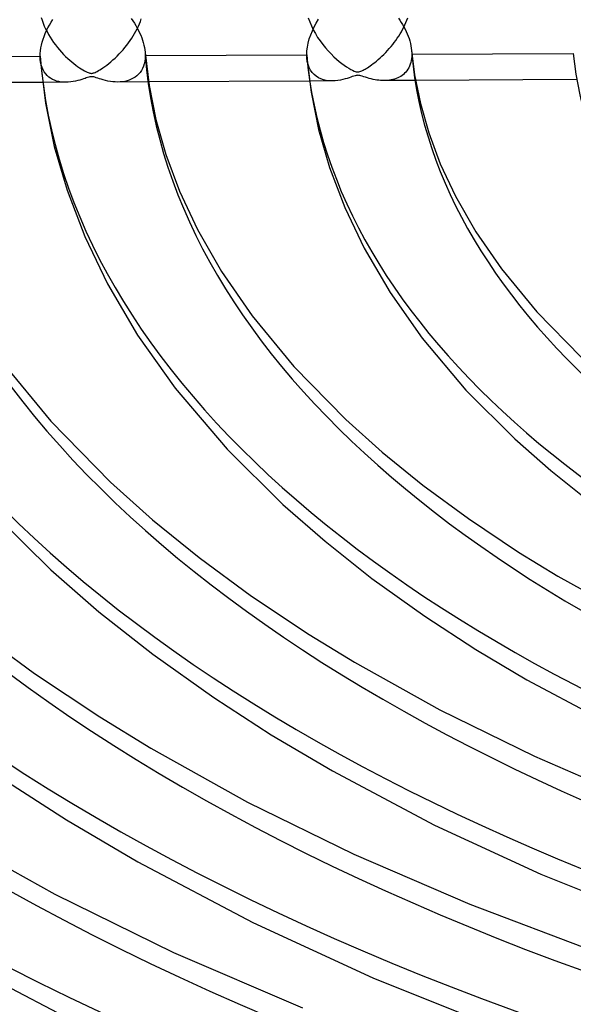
# Model space of a CAD drawing. Header units: millimetres. Extents: x -852 to 852, y -906 to 935.
# Tile 35 of 74: x -184 to -131, y 536 to 629. Entities that reach past the tile are written whole.
import ezdxf

# ---------------------------------------------------------------- set-up
doc = ezdxf.new("R2010")
doc.units = ezdxf.units.MM
doc.layers.add('HIDDEN', color=7, linetype='Continuous')
doc.layers.add('THICK', color=7, linetype='Continuous')

msp = doc.modelspace()

# ---------------------------------------------------------------- linework, layer by layer
at = {"layer": 'HIDDEN'}
for p, q in [((-182.04, 629.389), (-181.955, 629.115)), ((-181.955, 629.115), (-181.856, 628.84)), ((-181.856, 628.84), (-181.744, 628.567)), ((-172.799, 628.542), (-172.698, 628.773)), ((-172.698, 628.773), (-172.607, 629.003)), ((-172.607, 629.003), (-172.525, 629.234)), ((-156.654, 629.348), (-156.52, 628.965)), ((-156.52, 628.965), (-156.361, 628.585)), ((-147.465, 628.675), (-147.367, 628.898)), ((-147.367, 628.898), (-147.277, 629.123)), ((-147.277, 629.123), (-147.196, 629.35)), ((-181.744, 628.567), (-181.621, 628.297)), ((-181.621, 628.297), (-181.486, 628.03)), ((-181.486, 628.03), (-181.341, 627.766)), ((-173.291, 627.625), (-173.155, 627.853)), ((-173.155, 627.853), (-173.028, 628.082)), ((-173.028, 628.082), (-172.909, 628.312)), ((-172.909, 628.312), (-172.799, 628.542)), ((-156.361, 628.585), (-156.18, 628.211)), ((-156.18, 628.211), (-155.979, 627.846)), ((-155.979, 627.846), (-155.761, 627.49)), ((-148.052, 627.611), (-147.923, 627.818)), ((-147.923, 627.818), (-147.799, 628.027)), ((-147.799, 628.027), (-147.682, 628.239)), ((-147.682, 628.239), (-147.57, 628.455)), ((-147.57, 628.455), (-147.465, 628.675)), ((-181.341, 627.766), (-181.187, 627.508)), ((-181.187, 627.508), (-181.024, 627.254)), ((-181.024, 627.254), (-180.853, 627.006)), ((-180.853, 627.006), (-180.675, 626.765)), ((-173.91, 626.738), (-173.745, 626.955)), ((-173.745, 626.955), (-173.587, 627.176)), ((-173.587, 627.176), (-173.435, 627.399)), ((-173.435, 627.399), (-173.291, 627.625)), ((-155.761, 627.49), (-155.528, 627.145)), ((-155.528, 627.145), (-155.281, 626.813)), ((-148.63, 626.809), (-148.477, 627.006)), ((-148.477, 627.006), (-148.329, 627.205)), ((-148.329, 627.205), (-148.188, 627.407)), ((-148.188, 627.407), (-148.052, 627.611)), ((-180.675, 626.765), (-180.49, 626.53)), ((-180.49, 626.53), (-180.3, 626.302)), ((-180.3, 626.302), (-180.105, 626.084)), ((-180.105, 626.084), (-179.91, 625.875)), ((-174.629, 625.911), (-174.441, 626.111)), ((-174.441, 626.111), (-174.259, 626.315)), ((-174.259, 626.315), (-174.082, 626.524)), ((-174.082, 626.524), (-173.91, 626.738)), ((-172.164, 626.068), (-172.16, 626.016)), ((-172.16, 626.016), (-172.156, 625.964)), ((-172.156, 625.964), (-172.154, 625.912)), ((-155.281, 626.813), (-155.023, 626.495)), ((-155.023, 626.495), (-154.757, 626.193)), ((-154.757, 626.193), (-154.489, 625.912)), ((-149.472, 625.872), (-149.294, 626.052)), ((-149.294, 626.052), (-149.12, 626.236)), ((-149.12, 626.236), (-148.952, 626.424)), ((-148.952, 626.424), (-148.788, 626.615)), ((-148.788, 626.615), (-148.63, 626.809)), ((-146.831, 626.238), (-146.826, 626.179)), ((-146.826, 626.179), (-146.822, 626.121)), ((-146.822, 626.121), (-146.819, 626.063)), ((-146.819, 626.063), (-146.816, 626.005)), ((-146.816, 626.005), (-146.815, 625.947)), ((-146.815, 625.947), (-146.815, 625.89)), ((-182.09, 625.142), (-182.124, 625.428)), ((-182.032, 624.874), (-182.09, 625.142)), ((-179.91, 625.875), (-179.714, 625.678)), ((-179.714, 625.678), (-179.519, 625.492)), ((-179.519, 625.492), (-179.325, 625.317)), ((-179.325, 625.317), (-179.133, 625.153)), ((-179.133, 625.153), (-178.945, 624.999)), ((-178.945, 624.999), (-178.76, 624.857)), ((-175.814, 624.853), (-175.624, 625.001)), ((-175.624, 625.001), (-175.425, 625.165)), ((-175.425, 625.165), (-175.221, 625.342)), ((-175.221, 625.342), (-175.019, 625.526)), ((-175.019, 625.526), (-174.822, 625.716)), ((-174.822, 625.716), (-174.629, 625.911)), ((-172.244, 624.985), (-172.316, 624.753)), ((-172.192, 625.231), (-172.244, 624.985)), ((-172.161, 625.489), (-172.192, 625.231)), ((-172.151, 625.757), (-172.161, 625.489)), ((-172.154, 625.912), (-172.152, 625.86)), ((-172.152, 625.86), (-172.151, 625.808)), ((-172.151, 625.808), (-172.151, 625.757)), ((-172.151, 625.757), (-172.138, 625.757)), ((-156.742, 625.2), (-156.787, 625.529)), ((-156.666, 624.894), (-156.742, 625.2)), ((-154.489, 625.912), (-154.224, 625.654)), ((-154.224, 625.654), (-153.964, 625.419)), ((-153.964, 625.419), (-153.71, 625.205)), ((-153.71, 625.205), (-153.466, 625.012)), ((-153.466, 625.012), (-153.233, 624.841)), ((-150.633, 624.879), (-150.485, 624.989)), ((-150.485, 624.989), (-150.329, 625.11)), ((-150.329, 625.11), (-150.168, 625.241)), ((-150.168, 625.241), (-150, 625.382)), ((-150, 625.382), (-149.828, 625.535)), ((-149.828, 625.535), (-149.651, 625.698)), ((-149.651, 625.698), (-149.472, 625.872)), ((-146.911, 625.109), (-146.964, 624.933)), ((-146.869, 625.293), (-146.911, 625.109)), ((-146.839, 625.485), (-146.869, 625.293)), ((-146.821, 625.684), (-146.839, 625.485)), ((-146.815, 625.89), (-146.821, 625.684)), ((-146.815, 625.89), (-146.798, 625.89)), ((-181.954, 624.627), (-182.032, 624.874)), ((-181.856, 624.402), (-181.954, 624.627)), ((-181.741, 624.2), (-181.856, 624.402)), ((-181.611, 624.018), (-181.741, 624.2)), ((-178.76, 624.857), (-178.58, 624.724)), ((-178.58, 624.724), (-178.404, 624.603)), ((-178.404, 624.603), (-178.236, 624.492)), ((-178.236, 624.492), (-178.076, 624.393)), ((-178.076, 624.393), (-177.928, 624.308)), ((-177.928, 624.308), (-177.792, 624.235)), ((-177.792, 624.235), (-177.672, 624.177)), ((-177.672, 624.177), (-177.572, 624.134)), ((-177.572, 624.134), (-177.492, 624.105)), ((-177.492, 624.105), (-177.424, 624.086)), ((-177.424, 624.086), (-177.362, 624.074)), ((-177.362, 624.074), (-177.303, 624.068)), ((-177.303, 624.068), (-177.246, 624.067)), ((-177.246, 624.067), (-177.188, 624.073)), ((-177.188, 624.073), (-177.127, 624.085)), ((-177.127, 624.085), (-177.061, 624.103)), ((-177.061, 624.103), (-176.988, 624.129)), ((-176.988, 624.129), (-176.906, 624.163)), ((-176.906, 624.163), (-176.815, 624.207)), ((-176.815, 624.207), (-176.712, 624.26)), ((-176.712, 624.26), (-176.596, 624.325)), ((-176.596, 624.325), (-176.466, 624.403)), ((-176.466, 624.403), (-176.321, 624.495)), ((-176.321, 624.495), (-176.164, 624.6)), ((-176.164, 624.6), (-175.995, 624.719)), ((-175.995, 624.719), (-175.814, 624.853)), ((-172.641, 624.156), (-172.782, 623.991)), ((-172.516, 624.338), (-172.641, 624.156)), ((-172.407, 624.537), (-172.516, 624.338)), ((-172.316, 624.753), (-172.407, 624.537)), ((-156.56, 624.615), (-156.666, 624.894)), ((-156.429, 624.365), (-156.56, 624.615)), ((-156.274, 624.146), (-156.429, 624.365)), ((-156.099, 623.956), (-156.274, 624.146)), ((-153.233, 624.841), (-153.013, 624.691)), ((-153.013, 624.691), (-152.809, 624.56)), ((-152.809, 624.56), (-152.621, 624.45)), ((-152.621, 624.45), (-152.452, 624.359)), ((-152.452, 624.359), (-152.305, 624.29)), ((-152.305, 624.29), (-152.185, 624.244)), ((-152.185, 624.244), (-152.086, 624.216)), ((-152.086, 624.216), (-152, 624.202)), ((-152, 624.202), (-151.917, 624.2)), ((-151.917, 624.2), (-151.837, 624.21)), ((-151.837, 624.21), (-151.751, 624.232)), ((-151.751, 624.232), (-151.653, 624.266)), ((-151.653, 624.266), (-151.547, 624.312)), ((-151.547, 624.312), (-151.441, 624.365)), ((-151.441, 624.365), (-151.341, 624.419)), ((-151.341, 624.419), (-151.247, 624.473)), ((-151.247, 624.473), (-151.144, 624.535)), ((-151.144, 624.535), (-151.03, 624.606)), ((-151.03, 624.606), (-150.906, 624.687)), ((-150.906, 624.687), (-150.774, 624.778)), ((-150.774, 624.778), (-150.633, 624.879)), ((-147.494, 624.076), (-147.611, 623.968)), ((-147.384, 624.194), (-147.494, 624.076)), ((-147.281, 624.322), (-147.384, 624.194)), ((-147.188, 624.46), (-147.281, 624.322)), ((-147.103, 624.608), (-147.188, 624.46)), ((-147.028, 624.766), (-147.103, 624.608)), ((-146.964, 624.933), (-147.028, 624.766)), ((-179.702, 623.218), (-181.905, 623.206)), ((-181.467, 623.858), (-181.611, 624.018)), ((-181.31, 623.718), (-181.467, 623.858)), ((-181.143, 623.596), (-181.31, 623.718)), ((-180.965, 623.493), (-181.143, 623.596)), ((-180.778, 623.407), (-180.965, 623.493)), ((-180.581, 623.337), (-180.778, 623.407)), ((-180.373, 623.284), (-180.581, 623.337)), ((-180.156, 623.246), (-180.373, 623.284)), ((-179.931, 623.224), (-180.156, 623.246)), ((-179.697, 623.218), (-179.931, 623.224)), ((-179.464, 623.227), (-179.697, 623.218)), ((-179.225, 623.25), (-179.464, 623.227)), ((-178.991, 623.285), (-179.225, 623.25)), ((-178.768, 623.329), (-178.991, 623.285)), ((-178.557, 623.38), (-178.768, 623.329)), ((-178.361, 623.434), (-178.557, 623.38)), ((-178.18, 623.489), (-178.361, 623.434)), ((-178.018, 623.543), (-178.18, 623.489)), ((-177.874, 623.592), (-178.018, 623.543)), ((-177.748, 623.636), (-177.874, 623.592)), ((-177.626, 623.677), (-177.748, 623.636)), ((-177.51, 623.712), (-177.626, 623.677)), ((-177.408, 623.736), (-177.51, 623.712)), ((-177.318, 623.749), (-177.408, 623.736)), ((-177.23, 623.75), (-177.318, 623.749)), ((-177.138, 623.741), (-177.23, 623.75)), ((-177.039, 623.722), (-177.138, 623.741)), ((-176.929, 623.692), (-177.039, 623.722)), ((-176.807, 623.654), (-176.929, 623.692)), ((-176.669, 623.608), (-176.807, 623.654)), ((-176.51, 623.557), (-176.669, 623.608)), ((-176.33, 623.501), (-176.51, 623.557)), ((-176.133, 623.444), (-176.33, 623.501)), ((-175.92, 623.39), (-176.133, 623.444)), ((-175.692, 623.34), (-175.92, 623.39)), ((-175.458, 623.299), (-175.692, 623.34)), ((-175.224, 623.269), (-175.458, 623.299)), ((-174.994, 623.25), (-175.224, 623.269)), ((-174.767, 623.244), (-174.994, 623.25)), ((-174.535, 623.25), (-174.767, 623.244)), ((-171.842, 623.259), (-174.741, 623.244)), ((-174.309, 623.271), (-174.535, 623.25)), ((-174.088, 623.306), (-174.309, 623.271)), ((-173.875, 623.355), (-174.088, 623.306)), ((-173.669, 623.42), (-173.875, 623.355)), ((-173.471, 623.501), (-173.669, 623.42)), ((-173.282, 623.598), (-173.471, 623.501)), ((-173.104, 623.712), (-173.282, 623.598)), ((-172.936, 623.843), (-173.104, 623.712)), ((-172.782, 623.991), (-172.936, 623.843)), ((-154.375, 623.35), (-156.545, 623.339)), ((-155.905, 623.793), (-156.099, 623.956)), ((-155.691, 623.656), (-155.905, 623.793)), ((-155.458, 623.544), (-155.691, 623.656)), ((-155.206, 623.457), (-155.458, 623.544)), ((-154.937, 623.395), (-155.206, 623.457)), ((-154.652, 623.36), (-154.937, 623.395)), ((-154.364, 623.35), (-154.652, 623.36)), ((-154.099, 623.362), (-154.364, 623.35)), ((-153.843, 623.39), (-154.099, 623.362)), ((-153.597, 623.43), (-153.843, 623.39)), ((-153.364, 623.48), (-153.597, 623.43)), ((-153.147, 623.536), (-153.364, 623.48)), ((-152.948, 623.593), (-153.147, 623.536)), ((-152.77, 623.65), (-152.948, 623.593)), ((-152.613, 623.703), (-152.77, 623.65)), ((-152.467, 623.754), (-152.613, 623.703)), ((-152.331, 623.8), (-152.467, 623.754)), ((-152.21, 623.838), (-152.331, 623.8)), ((-152.106, 623.864), (-152.21, 623.838)), ((-152.016, 623.879), (-152.106, 623.864)), ((-151.933, 623.884), (-152.016, 623.879)), ((-151.849, 623.879), (-151.933, 623.884)), ((-151.759, 623.864), (-151.849, 623.879)), ((-151.654, 623.838), (-151.759, 623.864)), ((-151.527, 623.8), (-151.654, 623.838)), ((-151.38, 623.752), (-151.527, 623.8)), ((-151.214, 623.698), (-151.38, 623.752)), ((-151.034, 623.642), (-151.214, 623.698)), ((-150.85, 623.588), (-151.034, 623.642)), ((-150.667, 623.54), (-150.85, 623.588)), ((-150.485, 623.497), (-150.667, 623.54)), ((-150.304, 623.461), (-150.485, 623.497)), ((-150.125, 623.431), (-150.304, 623.461)), ((-149.948, 623.407), (-150.125, 623.431)), ((-149.772, 623.39), (-149.948, 623.407)), ((-149.598, 623.379), (-149.772, 623.39)), ((-149.426, 623.376), (-149.598, 623.379)), ((-149.255, 623.38), (-149.426, 623.376)), ((-146.455, 623.392), (-149.415, 623.376)), ((-149.086, 623.392), (-149.255, 623.38)), ((-148.921, 623.411), (-149.086, 623.392)), ((-148.758, 623.439), (-148.921, 623.411)), ((-148.6, 623.474), (-148.758, 623.439)), ((-148.444, 623.518), (-148.6, 623.474)), ((-148.293, 623.57), (-148.444, 623.518)), ((-148.146, 623.632), (-148.293, 623.57)), ((-148.004, 623.702), (-148.146, 623.632)), ((-147.867, 623.781), (-148.004, 623.702)), ((-147.736, 623.87), (-147.867, 623.781)), ((-147.611, 623.968), (-147.736, 623.87))]:
    msp.add_line(p, q, dxfattribs=at)
for centre, major_axis, start_param, end_param in [((0, 629.167), (-506.5, 0), 0, 2.617994), ((0, 629.159), (-298.91, 0), 0.0272, 1.030469), ((0, 629.159), (-273.585, 0), 0.028749, 1.028921), ((0, 629.159), (-248.26, 0), 0.030614, 1.027056), ((0, 629.159), (-222.935, 0), 0.032902, 1.024768), ((0, 629.159), (-197.61, 0), 0.035777, 1.021892), ((0, 629.159), (-172.285, 0), 0.039498, 1.018172), ((0, 629.159), (-146.96, 0), 0.044501, 1.013168), ((0, 629.159), (-349.56, 0), 0.024776, 1.032893), ((0, 629.159), (-324.235, 0), 0.025894, 1.031776)]:
    msp.add_ellipse(centre, major_axis=major_axis, ratio=0.5, start_param=start_param, end_param=end_param, dxfattribs=at)
at = {"layer": 'THICK'}
for p, q in [((-181.25, 628.662), (-181.098, 628.923)), ((-181.098, 628.923), (-180.937, 629.179)), ((-173.476, 629.278), (-173.322, 629.054)), ((-173.322, 629.054), (-173.177, 628.829)), ((-173.177, 628.829), (-173.039, 628.601)), ((-156.086, 628.481), (-155.888, 628.85)), ((-155.888, 628.85), (-155.673, 629.209)), ((-148.08, 629.318), (-147.943, 629.114)), ((-147.943, 629.114), (-147.812, 628.908)), ((-147.812, 628.908), (-147.686, 628.698)), ((-181.757, 627.58), (-181.647, 627.855)), ((-181.647, 627.855), (-181.525, 628.127)), ((-181.525, 628.127), (-181.393, 628.397)), ((-181.393, 628.397), (-181.25, 628.662)), ((-173.039, 628.601), (-172.911, 628.373)), ((-172.911, 628.373), (-172.791, 628.143)), ((-172.791, 628.143), (-172.681, 627.913)), ((-172.681, 627.913), (-172.58, 627.683)), ((-156.421, 627.722), (-156.264, 628.104)), ((-156.264, 628.104), (-156.086, 628.481)), ((-147.686, 628.698), (-147.567, 628.486)), ((-147.567, 628.486), (-147.455, 628.269)), ((-147.455, 628.269), (-147.349, 628.049)), ((-147.349, 628.049), (-147.25, 627.826)), ((-147.25, 627.826), (-147.16, 627.6)), ((-182.008, 626.753), (-181.939, 627.027)), ((-181.939, 627.027), (-181.854, 627.304)), ((-181.854, 627.304), (-181.757, 627.58)), ((-172.58, 627.683), (-172.488, 627.453)), ((-172.488, 627.453), (-172.407, 627.222)), ((-172.407, 627.222), (-172.336, 626.991)), ((-172.336, 626.991), (-172.276, 626.76)), ((-156.737, 626.568), (-156.66, 626.948)), ((-156.66, 626.948), (-156.553, 627.335)), ((-156.553, 627.335), (-156.421, 627.722)), ((-147.16, 627.6), (-147.078, 627.373)), ((-147.078, 627.373), (-147.007, 627.144)), ((-147.007, 627.144), (-146.946, 626.915)), ((-146.946, 626.915), (-146.896, 626.687)), ((-182.134, 625.705), (-182.126, 625.958)), ((-182.126, 625.958), (-182.102, 626.217)), ((-182.102, 626.217), (-182.063, 626.482)), ((-182.063, 626.482), (-182.008, 626.753)), ((-172.276, 626.76), (-172.226, 626.528)), ((-172.226, 626.528), (-172.189, 626.297)), ((-172.189, 626.297), (-172.164, 626.068)), ((-172.163, 626.057), (-171.788, 622.909)), ((-156.799, 625.838), (-156.784, 626.197)), ((-156.784, 626.197), (-156.737, 626.568)), ((-146.896, 626.687), (-146.857, 626.462)), ((-146.857, 626.462), (-146.831, 626.238)), ((-146.83, 626.228), (-146.543, 623.914)), ((-146.798, 625.89), (-131.46, 625.97)), ((-197.473, 625.625), (-182.134, 625.705)), ((-182.134, 625.658), (-182.134, 625.705)), ((-182.133, 625.611), (-182.134, 625.658)), ((-182.131, 625.565), (-182.133, 625.611)), ((-182.129, 625.519), (-182.131, 625.565)), ((-182.127, 625.473), (-182.129, 625.519)), ((-182.124, 625.428), (-182.127, 625.473)), ((-182.124, 625.428), (-181.627, 621.238)), ((-172.138, 625.757), (-156.799, 625.838)), ((-156.799, 625.785), (-156.799, 625.838)), ((-156.798, 625.733), (-156.799, 625.785)), ((-156.796, 625.681), (-156.798, 625.733)), ((-156.794, 625.63), (-156.796, 625.681)), ((-156.791, 625.579), (-156.794, 625.63)), ((-156.787, 625.529), (-156.791, 625.579)), ((-156.787, 625.529), (-156.389, 622.285)), ((-181.905, 623.206), (-197.21, 623.126)), ((-156.545, 623.339), (-171.842, 623.259)), ((-146.543, 623.914), (-145.999, 621.203)), ((-131.173, 623.472), (-146.455, 623.392)), ((-171.788, 622.909), (-171.141, 619.682)), ((-156.389, 622.285), (-155.667, 618.724)), ((-181.627, 621.238), (-180.791, 617.131)), ((-145.999, 621.203), (-145.206, 618.422)), ((-171.141, 619.682), (-170.198, 616.373)), ((-155.667, 618.724), (-154.623, 615.112)), ((-145.206, 618.422), (-144.103, 615.471)), ((-180.791, 617.131), (-179.578, 612.953)), ((-170.198, 616.373), (-168.887, 612.868)), ((-154.623, 615.112), (-153.186, 611.326)), ((-144.103, 615.471), (-142.662, 612.398)), ((-179.578, 612.953), (-177.904, 608.569)), ((-168.887, 612.868), (-167.177, 609.221)), ((-142.662, 612.398), (-140.728, 609.024)), ((-153.186, 611.326), (-151.334, 607.445)), ((-167.177, 609.221), (-164.886, 605.226)), ((-177.904, 608.569), (-175.743, 604.068)), ((-140.728, 609.024), (-138.285, 605.478)), ((-151.334, 607.445), (-148.881, 603.248)), ((-138.285, 605.478), (-134.924, 601.394)), ((-164.886, 605.226), (-161.998, 601.032)), ((-175.743, 604.068), (-172.874, 599.192)), ((-148.881, 603.248), (-145.835, 598.92)), ((-161.998, 601.032), (-158.03, 596.211)), ((-134.924, 601.394), (-130.727, 597.108)), ((-172.874, 599.192), (-169.297, 594.149)), ((-145.835, 598.92), (-141.663, 593.977)), ((-185.71, 596.587), (-181.137, 591.028)), ((-158.03, 596.211), (-153.084, 591.161)), ((-169.297, 594.149), (-164.362, 588.357)), ((-141.663, 593.977), (-137.016, 589.328)), ((-181.137, 591.028), (-175.442, 585.213)), ((-153.084, 591.161), (-149.622, 588.066)), ((-137.016, 589.328), (-133.598, 586.326)), ((-164.362, 588.357), (-159.068, 583.098)), ((-149.622, 588.066), (-145.752, 584.93)), ((-133.598, 586.326), (-129.794, 583.302)), ((-175.442, 585.213), (-171.459, 581.653)), ((-145.752, 584.93), (-141.436, 581.757)), ((-159.068, 583.098), (-155.062, 579.602)), ((-187.078, 582.758), (-181.137, 576.884)), ((-171.459, 581.653), (-167.01, 578.048)), ((-141.436, 581.757), (-136.663, 578.573)), ((-155.062, 579.602), (-150.596, 576.075)), ((-136.663, 578.573), (-132.927, 576.281)), ((-167.01, 578.048), (-162.05, 574.402)), ((-181.137, 576.884), (-176.544, 572.893)), ((-150.596, 576.075), (-145.563, 572.485)), ((-132.927, 576.281), (-125.834, 572.333)), ((-162.05, 574.402), (-156.568, 570.745)), ((-176.544, 572.893), (-171.42, 568.866)), ((-145.563, 572.485), (-140.714, 569.332)), ((-188.267, 571.165), (-182.664, 567.046)), ((-156.568, 570.745), (-152.27, 568.108)), ((-171.42, 568.866), (-165.615, 564.747)), ((-140.714, 569.332), (-135.863, 566.454)), ((-152.27, 568.108), (-144.132, 563.579)), ((-182.664, 567.046), (-176.474, 562.917)), ((-135.863, 566.454), (-127.403, 561.93)), ((-165.615, 564.747), (-160.17, 561.224)), ((-144.132, 563.579), (-135.164, 559.178)), ((-176.474, 562.917), (-171.614, 559.935)), ((-160.17, 561.224), (-154.346, 557.792)), ((-171.614, 559.935), (-162.431, 554.826)), ((-135.164, 559.178), (-125.393, 554.964)), ((-154.346, 557.792), (-144.64, 552.643)), ((-185.686, 557.023), (-179.64, 553.124)), ((-162.431, 554.826), (-152.316, 549.862)), ((-179.64, 553.124), (-172.84, 549.137)), ((-144.64, 552.643), (-134.556, 547.979)), ((-190.957, 551.762), (-180.729, 546.072)), ((-152.316, 549.862), (-141.298, 545.111)), ((-172.84, 549.137), (-161.909, 543.375)), ((-134.556, 547.979), (-123.651, 543.575)), ((-180.729, 546.072), (-169.467, 540.545)), ((-141.298, 545.111), (-129.423, 540.635)), ((-161.909, 543.375), (-150.512, 538.138)), ((-191.348, 540.49), (-179.199, 534.118)), ((-169.467, 540.545), (-157.203, 535.257)), ((-150.512, 538.138), (-138.188, 533.198))]:
    msp.add_line(p, q, dxfattribs=at)
for centre, major_axis, start_param, end_param in [((0, 633.498), (556.5, 0), -3.141592, -0.523599), ((0, 633.498), (-501.5, 0), 0, 2.617994), ((0, 629.167), (-556.5, 0), 0, 2.617994), ((0, 629.159), (131.615, 0), -3.093122, -2.144672), ((0, 629.159), (308.89, 0), -3.114933, -2.11581), ((0, 629.159), (283.565, 0), -3.113487, -2.117723), ((0, 629.159), (258.24, 0), -3.111758, -2.120011), ((0, 629.159), (232.915, 0), -3.109652, -2.122797), ((0, 629.159), (207.59, 0), -3.107032, -2.126263), ((0, 629.159), (182.265, 0), -3.103685, -2.130693), ((0, 629.159), (156.94, 0), -3.099256, -2.136553), ((0, 629.159), (334.215, 0), -3.11616, -2.114187)]:
    msp.add_ellipse(centre, major_axis=major_axis, ratio=0.5, start_param=start_param, end_param=end_param, dxfattribs=at)

doc.saveas('drawing.dxf')
